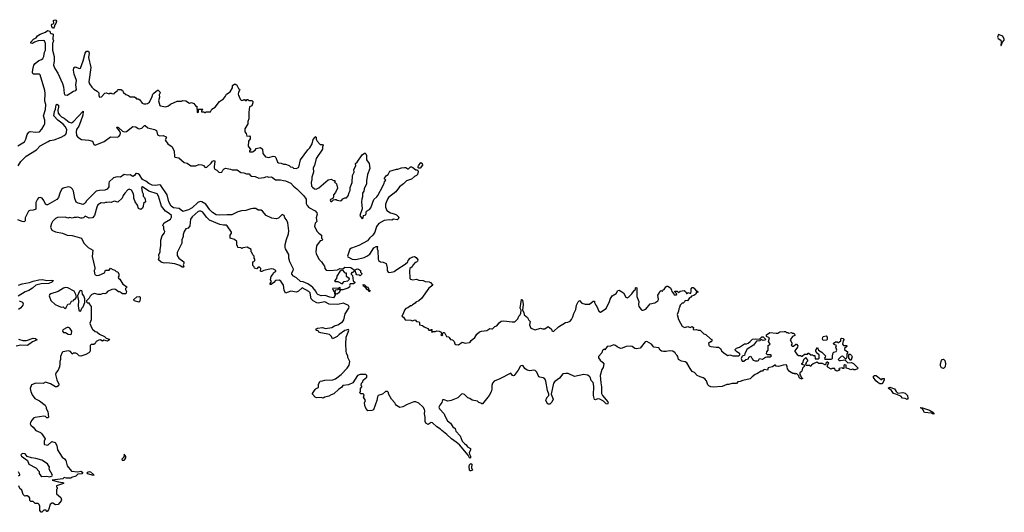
# Model space of a CAD drawing. Extents: x 2494106 to 2685573, y 758056 to 915185.
# Tile 179 of 256: x 2632770 to 2646377, y 809650 to 816466. Entities that reach past the tile are written whole.
import ezdxf

# ---------------------------------------------------------------- set-up
doc = ezdxf.new("R2010")
doc.units = 0

msp = doc.modelspace()

# ---------------------------------------------------------------- linework, layer by layer
at = {"layer": '0CON05XD'}
for points in [[(2633235, 816347), (2633225, 816351), (2633212, 816372), (2633209, 816391), (2633217, 816403), (2633242, 816415), (2633237, 816453), (2633256, 816466), (2633270, 816460), (2633278, 816445), (2633268, 816415), (2633254, 816396), (2633248, 816362), (2633235, 816347)], [(2632745, 814719), (2632836, 814775), (2632857, 814813), (2632872, 814878), (2632895, 814908), (2632915, 814918), (2632995, 814909), (2633044, 814916), (2633078, 814952), (2633110, 815005), (2633116, 815025), (2633116, 815074), (2633101, 815135), (2633126, 815225), (2633131, 815295), (2633118, 815338), (2633122, 815445), (2633117, 815485), (2633053, 815705), (2633044, 815714), (2632955, 815712), (2632948, 815735), (2632950, 815775), (2632964, 815836), (2632985, 815860), (2633035, 815900), (2633072, 815915), (2633089, 815931), (2633104, 815955), (2633114, 816016), (2633126, 816045), (2633126, 816135), (2633113, 816173), (2633095, 816178), (2633025, 816172), (2632973, 816157), (2632945, 816138), (2632923, 816143), (2632922, 816155), (2632962, 816198), (2632996, 816214), (2633018, 816245), (2633055, 816266), (2633125, 816292), (2633155, 816317), (2633186, 816306), (2633193, 816283), (2633203, 816273), (2633225, 816272), (2633232, 816265), (2633230, 816195), (2633236, 816175), (2633224, 816135), (2633222, 816045), (2633248, 815955), (2633248, 815895), (2633239, 815835), (2633255, 815793), (2633297, 815727), (2633361, 815585), (2633377, 815537), (2633384, 815445), (2633395, 815428), (2633425, 815423), (2633513, 815477), (2633545, 815488), (2633555, 815500), (2633548, 815565), (2633554, 815625), (2633522, 815712), (2633514, 815766), (2633519, 815801), (2633535, 815812), (2633595, 815791), (2633610, 815795), (2633646, 815895), (2633676, 816005), (2633695, 816032), (2633722, 816032), (2633731, 816005), (2633723, 815945), (2633753, 815805), (2633726, 815605), (2633735, 815578), (2633765, 815531), (2633795, 815503), (2633839, 815479), (2633862, 815455), (2633863, 815415), (2633875, 815392), (2633899, 815401), (2633945, 815448), (2633965, 815452), (2634005, 815440), (2634015, 815450), (2634035, 815450), (2634043, 815443), (2634065, 815440), (2634080, 815445), (2634080, 815455), (2634116, 815484), (2634125, 815498), (2634135, 815502), (2634175, 815500), (2634180, 815485), (2634195, 815480), (2634200, 815465), (2634235, 815430), (2634275, 815418), (2634295, 815398), (2634355, 815398), (2634376, 815386), (2634385, 815372), (2634405, 815370), (2634430, 815355), (2634463, 815313), (2634485, 815302), (2634515, 815302), (2634535, 815308), (2634562, 815325), (2634603, 815405), (2634610, 815435), (2634625, 815450), (2634675, 815492), (2634685, 815490), (2634706, 815466), (2634710, 815455), (2634697, 815425), (2634704, 815395), (2634690, 815345), (2634705, 815280), (2634715, 815272), (2634785, 815259), (2634826, 815274), (2634855, 815297), (2634945, 815341), (2635005, 815337), (2635025, 815347), (2635064, 815344), (2635115, 815312), (2635145, 815322), (2635175, 815308), (2635205, 815270), (2635218, 815268), (2635223, 815183), (2635240, 815185), (2635242, 815228), (2635295, 815230), (2635300, 815225), (2635282, 815208), (2635282, 815192), (2635315, 815190), (2635325, 815180), (2635335, 815180), (2635345, 815190), (2635408, 815192), (2635424, 815226), (2635472, 815258), (2635532, 815335), (2635585, 815373), (2635614, 815406), (2635628, 815435), (2635680, 815470), (2635712, 815525), (2635710, 815555), (2635745, 815580), (2635755, 815570), (2635768, 815568), (2635792, 815515), (2635807, 815505), (2635810, 815495), (2635794, 815465), (2635789, 815435), (2635792, 815415), (2635802, 815405), (2635817, 815367), (2635835, 815350), (2635857, 815353), (2635865, 815360), (2635875, 815360), (2635885, 815350), (2635905, 815350), (2635915, 815360), (2635925, 815360), (2635935, 815350), (2635978, 815348), (2635990, 815335), (2635990, 815315), (2635977, 815275)], [(2646335, 816110), (2646352, 816155), (2646377, 816185), (2646377, 816195), (2646355, 816238), (2646295, 816262), (2646283, 816223), (2646294, 816204), (2646327, 816185), (2646333, 816155), (2646330, 816110), (2646335, 816110)], [(2632747, 814445), (2632785, 814506), (2632861, 814579), (2633003, 814665), (2633055, 814720), (2633165, 814783), (2633185, 814793), (2633245, 814805), (2633345, 814843), (2633385, 814863), (2633407, 814883), (2633418, 814905), (2633420, 814945), (2633398, 814988), (2633372, 815022), (2633295, 815077), (2633244, 815135), (2633251, 815195), (2633264, 815226), (2633274, 815286), (2633285, 815296), (2633306, 815285), (2633306, 815255), (2633298, 815215), (2633303, 815175), (2633319, 815149), (2633350, 815120), (2633385, 815102), (2633455, 815049), (2633485, 815041), (2633511, 815055), (2633645, 815200), (2633641, 815145), (2633609, 815055), (2633585, 814995), (2633553, 814945), (2633549, 814915), (2633555, 814865), (2633575, 814839), (2633625, 814809), (2633727, 814797), (2633774, 814784), (2633795, 814739), (2633815, 814729), (2633937, 814783), (2634025, 814846), (2634115, 814843), (2634139, 814851), (2634159, 814875), (2634161, 814895), (2634148, 814928), (2634114, 814975), (2634118, 814982), (2634135, 814976), (2634193, 814923), (2634215, 814915), (2634245, 814920), (2634335, 814988), (2634375, 814986), (2634405, 814961), (2634425, 814956), (2634457, 814963), (2634495, 815001), (2634505, 815001), (2634540, 814970), (2634635, 814948), (2634660, 814935), (2634673, 814875), (2634685, 814867), (2634705, 814861), (2634755, 814863), (2634796, 814846), (2634800, 814835), (2634780, 814805), (2634783, 814795), (2634819, 814749), (2634877, 814707), (2634903, 814645), (2634908, 814575), (2634914, 814564), (2634967, 814555), (2635045, 814489), (2635085, 814480), (2635134, 814444), (2635205, 814446), (2635245, 814462), (2635285, 814460), (2635309, 814449), (2635335, 814420), (2635355, 814427), (2635418, 814482), (2635435, 814507), (2635457, 814517), (2635466, 814505), (2635456, 814435), (2635457, 814415), (2635465, 814400), (2635496, 814386), (2635522, 814355), (2635535, 814350), (2635563, 814357), (2635576, 814384), (2635596, 814404), (2635615, 814410), (2635685, 814398), (2635705, 814388), (2635775, 814387), (2635825, 814354), (2635869, 814349), (2635905, 814332), (2635942, 814332), (2635954, 814314), (2635975, 814301), (2636026, 814296), (2636075, 814272), (2636147, 814283), (2636185, 814297), (2636215, 814288), (2636245, 814291), (2636265, 814284), (2636305, 814250), (2636375, 814250), (2636415, 814239), (2636445, 814238), (2636518, 814205), (2636555, 814162), (2636602, 814125), (2636695, 814028), (2636728, 813985), (2636729, 813925), (2636743, 813893), (2636768, 813868), (2636853, 813823), (2636878, 813795), (2636882, 813775), (2636868, 813725), (2636878, 813675), (2636855, 813650), (2636844, 813604), (2636882, 813535), (2636902, 813512), (2636940, 813485), (2636942, 813442), (2636960, 813425), (2636945, 813412), (2636922, 813408), (2636872, 813338), (2636864, 813255), (2636869, 813225), (2636907, 813147), (2636941, 813115), (2636970, 813075), (2636983, 813055), (2636988, 813025), (2637005, 813002), (2637055, 812998), (2637163, 813003), (2637195, 813022), (2637235, 813020), (2637265, 813040), (2637344, 813036), (2637395, 813000), (2637435, 813019), (2637452, 813015), (2637478, 812998), (2637480, 812975), (2637500, 812955), (2637495, 812940), (2637475, 812920), (2637462, 812932), (2637430, 812935), (2637418, 812948), (2637405, 812990), (2637395, 812990), (2637375, 812970), (2637362, 812968), (2637350, 812955), (2637350, 812945), (2637367, 812927), (2637378, 812855), (2637400, 812835), (2637402, 812825), (2637385, 812812), (2637337, 812813), (2637328, 812795), (2637332, 812785), (2637330, 812765), (2637305, 812752), (2637235, 812730), (2637200, 812730), (2637200, 812715), (2637190, 812705), (2637190, 812695), (2637155, 812670), (2637142, 812672), (2637130, 812685), (2637132, 812728), (2637167, 812733), (2637175, 812740), (2637200, 812730), (2637200, 812755), (2637195, 812760), (2637175, 812750), (2637092, 812748), (2637110, 812705), (2637120, 812695), (2637120, 812675), (2637130, 812665), (2637130, 812655), (2637105, 812620), (2637055, 812628), (2636991, 812651), (2636935, 812647), (2636892, 812665), (2636875, 812678), (2636861, 812711), (2636821, 812761), (2636798, 812778), (2636750, 812810), (2636687, 812837), (2636651, 812845), (2636595, 812893), (2636555, 812916), (2636531, 812945), (2636530, 812965), (2636550, 812995), (2636556, 813016), (2636503, 813115), (2636489, 813165), (2636489, 813219), (2636445, 813294), (2636440, 813315), (2636438, 813355), (2636455, 813427), (2636484, 813505), (2636490, 813545), (2636474, 813654), (2636456, 813696), (2636436, 813725), (2636427, 813757), (2636395, 813770), (2636345, 813719), (2636315, 813711), (2636255, 813720), (2636175, 813756), (2636125, 813816), (2636105, 813831), (2636065, 813830), (2636035, 813852), (2635994, 813854), (2635965, 813851), (2635895, 813824), (2635835, 813823), (2635785, 813808), (2635700, 813765), (2635635, 813768), (2635525, 813760), (2635485, 813768), (2635435, 813797), (2635397, 813835), (2635344, 813914), (2635286, 813946), (2635265, 813949), (2635234, 813936), (2635155, 813863), (2635105, 813837), (2635025, 813810), (2634972, 813855), (2634895, 813865), (2634865, 813887), (2634833, 813945), (2634807, 814045), (2634722, 814172), (2634705, 814179), (2634640, 814170), (2634601, 814175), (2634555, 814199), (2634514, 814234), (2634465, 814255), (2634425, 814318), (2634405, 814335), (2634385, 814340), (2634373, 814337), (2634355, 814312), (2634335, 814298), (2634295, 814318), (2634255, 814313), (2634215, 814326), (2634165, 814286), (2634115, 814290), (2634065, 814277), (2634007, 814225), (2634001, 814205), (2634001, 814155), (2633977, 814123), (2633945, 814107), (2633875, 814105), (2633826, 814095), (2633695, 813961), (2633675, 813929), (2633645, 813910), (2633576, 813926), (2633552, 813942), (2633533, 813993), (2633513, 814095), (2633500, 814120), (2633475, 814146), (2633445, 814155), (2633373, 814137), (2633348, 814115), (2633325, 814066), (2633304, 814006), (2633282, 813978), (2633155, 813906), (2633144, 813904), (2633125, 813912), (2633104, 813965), (2633082, 813995), (2633055, 814007), (2633028, 814002), (2633014, 813985), (2632994, 813936), (2632992, 813845), (2632985, 813838), (2632955, 813830), (2632912, 813828), (2632891, 813815), (2632846, 813725), (2632844, 813685), (2632837, 813673), (2632825, 813668), (2632805, 813672), (2632745, 813699)], [(2635977, 815275), (2635948, 815262), (2635938, 815185), (2635937, 815095), (2635924, 815056), (2635923, 815027), (2635883, 814955), (2635883, 814913), (2635902, 814892), (2635910, 814855), (2635945, 814860), (2635956, 814846), (2635954, 814816), (2635930, 814785), (2635928, 814715), (2635962, 814665), (2635945, 814650), (2635945, 814640), (2635985, 814640), (2636025, 814662), (2636038, 814685), (2636097, 814697), (2636124, 814674), (2636128, 814615), (2636165, 814570), (2636215, 814561), (2636275, 814577), (2636295, 814572), (2636308, 814558), (2636333, 814495), (2636345, 814487), (2636385, 814482), (2636415, 814466), (2636445, 814468), (2636495, 814447), (2636511, 814431), (2636538, 814425), (2636555, 814411), (2636595, 814406), (2636629, 814425), (2636649, 814525), (2636750, 814665), (2636781, 814695), (2636812, 814748), (2636825, 814810), (2636850, 814835), (2636855, 814848), (2636865, 814840), (2636868, 814815), (2636882, 814785), (2636921, 814741), (2636955, 814738), (2636962, 814725), (2636953, 814705), (2636956, 814674), (2636866, 814545), (2636842, 814448), (2636826, 814415), (2636832, 814355), (2636808, 814285), (2636809, 814255), (2636798, 814215), (2636804, 814165), (2636815, 814150), (2636845, 814126), (2636865, 814122), (2636905, 814142), (2637035, 814250), (2637075, 814258), (2637105, 814240), (2637125, 814240), (2637130, 814235), (2637120, 814225), (2637123, 814213), (2637135, 814210), (2637150, 814195), (2637162, 814135), (2637132, 814075), (2637108, 814045), (2637106, 814014), (2637097, 813993), (2637065, 813980), (2637060, 813965), (2637072, 813952), (2637085, 813950), (2637108, 813972), (2637125, 813980), (2637145, 813980), (2637155, 813970), (2637205, 813960), (2637216, 813964), (2637234, 813986), (2637253, 813997), (2637265, 814002), (2637288, 814002), (2637311, 814029), (2637323, 814075), (2637339, 814105), (2637339, 814145), (2637363, 814215), (2637371, 814309), (2637393, 814355), (2637387, 814395), (2637413, 814445), (2637412, 814475), (2637434, 814496), (2637502, 814595), (2637535, 814620), (2637545, 814620), (2637555, 814610), (2637562, 814585), (2637562, 814525), (2637600, 814475), (2637607, 814405), (2637577, 814325), (2637561, 814235), (2637563, 814195), (2637530, 814125), (2637526, 814095), (2637508, 814065), (2637507, 814013), (2637496, 813985), (2637492, 813945), (2637502, 813848), (2637472, 813755), (2637505, 813710), (2637517, 813723), (2637520, 813755), (2637555, 813768), (2637564, 813816), (2637605, 813838), (2637623, 813865), (2637662, 813978), (2637705, 814014), (2637721, 814035), (2637788, 814162), (2637808, 814205), (2637810, 814225), (2637828, 814245), (2637810, 814265), (2637810, 814275), (2637840, 814310), (2637862, 814325), (2637885, 814372), (2637975, 814398), (2637995, 814398), (2638045, 814418), (2638087, 814423), (2638105, 814422), (2638135, 814402), (2638145, 814403), (2638172, 814428), (2638185, 814430), (2638205, 814422), (2638245, 814390), (2638268, 814388), (2638278, 814365), (2638268, 814325), (2638255, 814310), (2638225, 814297), (2638185, 814261), (2638115, 814238), (2638075, 814197), (2638017, 814153), (2637966, 814084), (2637867, 814005), (2637854, 813985), (2637826, 813914), (2637827, 813873), (2637842, 813825), (2637894, 813794), (2637945, 813781), (2637978, 813765), (2638008, 813735), (2638002, 813705), (2637985, 813699), (2637936, 813704), (2637915, 813694), (2637876, 813696), (2637805, 813687), (2637735, 813644), (2637700, 813605), (2637676, 813526), (2637650, 813485), (2637605, 813444), (2637575, 813406), (2637455, 813341), (2637355, 813305), (2637331, 813289), (2637300, 813195), (2637303, 813183), (2637365, 813154), (2637415, 813149), (2637532, 813178), (2637568, 813192), (2637608, 813222), (2637665, 813310), (2637695, 813328), (2637715, 813330), (2637720, 813325), (2637710, 813315), (2637710, 813295), (2637719, 813271), (2637724, 813155), (2637730, 813135), (2637755, 813117), (2637795, 813110), (2637833, 813093), (2637846, 813035), (2637847, 812995), (2637864, 812974), (2637885, 812967), (2637945, 812980), (2637980, 813010), (2638098, 813085), (2638132, 813115), (2638138, 813135), (2638165, 813168), (2638204, 813186), (2638225, 813190), (2638250, 813175), (2638270, 813145), (2638268, 813125), (2638255, 813112), (2638234, 813106), (2638202, 813068), (2638193, 813047), (2638163, 813025), (2638156, 812995), (2638160, 812885), (2638170, 812875), (2638205, 812866), (2638254, 812876), (2638285, 812863), (2638346, 812856), (2638375, 812842), (2638429, 812839), (2638449, 812829), (2638478, 812795), (2638425, 812750), (2638323, 812607), (2638284, 812576), (2638245, 812558), (2638237, 812543), (2638197, 812523), (2638185, 812508), (2638170, 812505), (2638135, 812480), (2638105, 812468), (2638088, 812445), (2638070, 812395), (2638052, 812365), (2638075, 812348), (2638095, 812312), (2638175, 812310), (2638195, 812300), (2638235, 812313), (2638255, 812292), (2638287, 812287), (2638296, 812276), (2638295, 812242), (2638337, 812237), (2638360, 812215), (2638410, 812195), (2638425, 812172), (2638445, 812170), (2638455, 812180), (2638468, 812178), (2638460, 812165), (2638465, 812140), (2638475, 812150), (2638515, 812150), (2638535, 812160), (2638565, 812158), (2638586, 812146), (2638598, 812128), (2638600, 812115), (2638592, 812105), (2638605, 812090), (2638618, 812105), (2638610, 812115), (2638612, 812128), (2638625, 812140), (2638635, 812138), (2638645, 812130), (2638670, 812085), (2638697, 812077), (2638707, 812067), (2638725, 812042), (2638750, 812035), (2638772, 812015), (2638783, 811983), (2638795, 811970), (2638835, 811968), (2638885, 812003), (2638925, 811992), (2638985, 812000), (2638996, 812004), (2639011, 812029), (2639062, 812068), (2639088, 812115), (2639124, 812146), (2639152, 812158), (2639225, 812168), (2639265, 812193), (2639295, 812187), (2639305, 812190), (2639335, 812220), (2639365, 812232), (2639395, 812272), (2639425, 812296), (2639455, 812301), (2639575, 812284), (2639614, 812286), (2639652, 812325), (2639667, 812365), (2639686, 812384), (2639694, 812405), (2639699, 812445), (2639686, 812475), (2639705, 812593), (2639715, 812593), (2639719, 812585), (2639728, 812525), (2639719, 812445), (2639738, 812415), (2639742, 812382), (2639786, 812346), (2639807, 812307), (2639825, 812290), (2639813, 812245), (2639835, 812200), (2639894, 812174), (2639965, 812196), (2639995, 812189), (2640025, 812187), (2640075, 812223), (2640118, 812185), (2640125, 812160), (2640145, 812152), (2640215, 812217), (2640313, 812277), (2640345, 812280), (2640375, 812296), (2640395, 812316), (2640415, 812353), (2640428, 812402), (2640456, 812456), (2640464, 812516), (2640486, 812564), (2640505, 812582), (2640540, 812545), (2640585, 812528), (2640645, 812531), (2640695, 812570), (2640715, 812570), (2640714, 812554), (2640730, 812515), (2640746, 812496), (2640775, 812432), (2640795, 812421), (2640875, 812471), (2640922, 812568), (2640931, 812599), (2640959, 812645), (2641011, 812679), (2641035, 812718), (2641055, 812722), (2641112, 812685), (2641145, 812628), (2641165, 812618), (2641182, 812625), (2641230, 812675), (2641265, 812722), (2641278, 812732), (2641280, 812755), (2641285, 812760), (2641300, 812755), (2641297, 812637), (2641326, 812566), (2641323, 812525), (2641328, 812498), (2641357, 812457), (2641368, 812448), (2641385, 812448), (2641425, 812463), (2641484, 812536), (2641545, 812550), (2641588, 812575), (2641597, 812595), (2641589, 812655), (2641607, 812683), (2641614, 812706), (2641635, 812718), (2641655, 812710), (2641662, 812728), (2641678, 812732), (2641701, 812769), (2641715, 812778), (2641725, 812778), (2641762, 812755), (2641778, 812725), (2641780, 812705), (2641810, 812675), (2641815, 812660), (2641845, 812660), (2641850, 812665), (2641848, 812678), (2641822, 812702), (2641825, 812710), (2641855, 812708), (2641875, 812690), (2641898, 812712), (2641953, 812717), (2641970, 812705), (2641985, 812680), (2641995, 812680), (2642005, 812690), (2642031, 812681), (2642045, 812683), (2642051, 812705), (2642048, 812742), (2642065, 812760), (2642075, 812760), (2642090, 812750), (2642115, 812718), (2642135, 812710), (2642140, 812695), (2642135, 812690), (2642125, 812700), (2642113, 812667), (2642085, 812650), (2642055, 812642), (2642044, 812626), (2642025, 812620), (2642000, 812575), (2641965, 812580), (2641960, 812565), (2641940, 812545), (2641925, 812542), (2641898, 812515), (2641890, 812485), (2641877, 812465), (2641873, 812435), (2641857, 812385), (2641875, 812320), (2641902, 812268)], [(2638285, 814410), (2638272, 814425), (2638280, 814445), (2638315, 814488), (2638332, 814475), (2638338, 814455), (2638305, 814412), (2638285, 814410)], [(2638605, 810781), (2638585, 810801), (2638533, 810833), (2638475, 810888), (2638455, 810891), (2638415, 810864), (2638383, 810885), (2638374, 810905), (2638374, 810966), (2638364, 811015), (2638370, 811055), (2638366, 811075), (2638346, 811106), (2638285, 811162), (2638245, 811180), (2638215, 811178), (2638125, 811143), (2638065, 811110), (2638025, 811101), (2637978, 811128), (2637963, 811145), (2637956, 811166), (2637907, 811215), (2637868, 811288), (2637867, 811307), (2637855, 811320), (2637825, 811320), (2637785, 811287), (2637725, 811268), (2637715, 811250), (2637707, 811195), (2637661, 811069), (2637635, 811057), (2637580, 811055), (2637552, 811092), (2637538, 811128), (2637537, 811165), (2637548, 811195), (2637520, 811245), (2637530, 811275), (2637515, 811290), (2637485, 811290), (2637470, 811305), (2637480, 811325), (2637480, 811365), (2637500, 811385), (2637500, 811395), (2637490, 811405), (2637492, 811435), (2637510, 811455), (2637515, 811480), (2637550, 811505), (2637568, 811515), (2637566, 811545), (2637555, 811557), (2637475, 811556), (2637438, 811545), (2637376, 811444), (2637314, 811416), (2637235, 811406), (2637218, 811375), (2637182, 811355), (2637109, 811291), (2637073, 811277), (2637044, 811256), (2636988, 811242), (2636965, 811228), (2636935, 811238), (2636870, 811235), (2636855, 811242), (2636818, 811285), (2636818, 811295), (2636851, 811349), (2636865, 811362), (2636900, 811375), (2636898, 811422), (2636924, 811466), (2636955, 811468), (2636985, 811480), (2637096, 811484), (2637135, 811497), (2637214, 811555), (2637296, 811645), (2637322, 811685), (2637332, 811735), (2637305, 811790), (2637303, 811815), (2637287, 811847), (2637280, 811885), (2637279, 811975), (2637281, 812075), (2637317, 812167), (2637315, 812178), (2637265, 812166), (2637185, 812112), (2637156, 812084), (2637095, 812050), (2637080, 812085), (2637050, 812110), (2636930, 812135), (2636904, 812144), (2636895, 812160), (2636870, 812165), (2636862, 812175), (2636871, 812189), (2636885, 812198), (2636955, 812206), (2636995, 812193), (2637085, 812209), (2637121, 812229), (2637166, 812244), (2637229, 812285), (2637251, 812315), (2637266, 812395), (2637317, 812473), (2637321, 812495), (2637313, 812513), (2637246, 812546), (2637165, 812527), (2637045, 812530), (2636985, 812563), (2636895, 812544), (2636875, 812548), (2636826, 812576), (2636799, 812605), (2636792, 812625), (2636786, 812686), (2636765, 812707), (2636675, 812756), (2636622, 812708), (2636596, 812694), (2636515, 812710), (2636445, 812683), (2636424, 812725), (2636414, 812795), (2636379, 812849), (2636355, 812863), (2636305, 812857), (2636281, 812829), (2636245, 812803), (2636233, 812803), (2636232, 812815), (2636248, 812845), (2636237, 812867), (2636243, 812915), (2636263, 812935), (2636281, 812969), (2636308, 812985), (2636308, 812998), (2636276, 813016), (2636245, 813019), (2636143, 812997), (2636115, 812980), (2636105, 812980), (2636100, 812985), (2636102, 813022), (2636085, 813042), (2636065, 813042), (2636045, 813020), (2636015, 813030), (2636010, 813045), (2635990, 813065), (2635990, 813115), (2636005, 813120), (2636020, 813135), (2636020, 813155), (2636010, 813165), (2636010, 813195), (2635990, 813215), (2635980, 813245), (2635970, 813255), (2635970, 813285), (2635915, 813318), (2635855, 813310), (2635845, 813302), (2635825, 813310), (2635785, 813312), (2635780, 813335), (2635770, 813345), (2635770, 813395), (2635740, 813425), (2635680, 813445), (2635678, 813485), (2635697, 813513), (2635698, 813525), (2635638, 813615), (2635623, 813623), (2635585, 813621), (2635534, 813634), (2635391, 813691), (2635352, 813732), (2635301, 813801), (2635275, 813819), (2635255, 813819), (2635235, 813810), (2635155, 813740), (2635131, 813705), (2635123, 813615), (2635097, 813583), (2635068, 813572), (2635042, 813535), (2635029, 813495), (2635030, 813465), (2635012, 813418), (2635010, 813375), (2634947, 813245), (2634948, 813205), (2634967, 813167), (2635038, 813115), (2635039, 813091), (2635030, 813075), (2635040, 813045), (2635035, 813040), (2635015, 813042), (2634985, 813063), (2634915, 813086), (2634805, 813104), (2634775, 813097), (2634751, 813101), (2634725, 813110), (2634690, 813145), (2634698, 813175), (2634692, 813215), (2634712, 813255), (2634710, 813285), (2634720, 813335), (2634722, 813415), (2634740, 813475), (2634770, 813515), (2634777, 813535), (2634762, 813565), (2634762, 813602), (2634755, 813610), (2634748, 813625), (2634768, 813655), (2634855, 813707), (2634869, 813735), (2634866, 813755), (2634835, 813784), (2634786, 813816), (2634728, 813888), (2634689, 814025), (2634671, 814055), (2634554, 814094), (2634465, 814152), (2634452, 814145), (2634461, 814085), (2634477, 814055), (2634478, 814025), (2634497, 814005), (2634503, 813985), (2634508, 813945), (2634482, 813925), (2634475, 813880), (2634465, 813860), (2634445, 813840), (2634410, 813855), (2634398, 813898), (2634364, 813944), (2634347, 813995), (2634346, 814035), (2634338, 814068), (2634315, 814107), (2634285, 814123), (2634265, 814113), (2634225, 814067), (2634201, 814035), (2634188, 813995), (2634125, 813940), (2634075, 813954), (2634035, 813939), (2634005, 813943), (2633975, 813936), (2633955, 813939), (2633931, 813929), (2633895, 813932), (2633875, 813920), (2633852, 813905), (2633836, 813874), (2633802, 813758), (2633775, 813723), (2633732, 813722), (2633675, 813748), (2633654, 813726), (2633635, 813720), (2633615, 813720), (2633575, 813733), (2633555, 813727), (2633525, 813730), (2633495, 813720), (2633465, 813727), (2633435, 813720), (2633405, 813733), (2633292, 813728), (2633265, 813717), (2633224, 813675), (2633208, 813645), (2633194, 813595), (2633216, 813556), (2633263, 813533), (2633361, 813511), (2633425, 813483), (2633495, 813480), (2633625, 813442), (2633655, 813373), (2633717, 813315), (2633780, 813275), (2633772, 813188), (2633807, 813035), (2633808, 813015), (2633800, 812995), (2633803, 812955), (2633815, 812938), (2633835, 812928), (2633867, 812933), (2633940, 812965), (2633955, 813000), (2634008, 813002), (2634025, 813030), (2634058, 813008), (2634085, 813000), (2634103, 812983), (2634128, 812978), (2634142, 812945), (2634142, 812918), (2634132, 812905), (2634135, 812890), (2634152, 812875), (2634197, 812807), (2634246, 812776), (2634252, 812765), (2634232, 812745), (2634230, 812735), (2634244, 812704), (2634243, 812685), (2634235, 812672), (2634192, 812672), (2634172, 812685), (2634165, 812698), (2634155, 812702), (2634135, 812700), (2634095, 812732), (2634075, 812737), (2634045, 812732), (2633985, 812707), (2633965, 812683), (2633945, 812673), (2633925, 812677), (2633885, 812663), (2633855, 812662), (2633805, 812677), (2633768, 812662), (2633745, 812640), (2633728, 812612), (2633692, 812578), (2633692, 812562), (2633705, 812550), (2633728, 812548), (2633730, 812535), (2633756, 812496), (2633757, 812315), (2633740, 812265), (2633756, 812216), (2633777, 812185), (2633815, 812152), (2633835, 812147), (2633874, 812114), (2633940, 812085), (2633965, 812060), (2634005, 812048), (2634012, 812035), (2633985, 812018), (2633935, 812030), (2633915, 812020), (2633905, 812021), (2633885, 812037), (2633865, 812034), (2633826, 812014), (2633812, 811988), (2633793, 811973), (2633758, 811972), (2633743, 811957), (2633743, 811893), (2633738, 811872), (2633725, 811857), (2633685, 811834), (2633615, 811810), (2633594, 811814), (2633565, 811843), (2633545, 811853), (2633508, 811852), (2633495, 811840), (2633488, 811858), (2633473, 811873), (2633443, 811883), (2633368, 811872), (2633355, 811860), (2633334, 811806), (2633336, 811765), (2633324, 811735), (2633326, 811705), (2633320, 811665), (2633302, 811615), (2633274, 811586), (2633264, 811556), (2633284, 811485), (2633309, 811425), (2633305, 811402), (2633285, 811387), (2633265, 811387), (2633195, 811428), (2633125, 811450), (2633095, 811433), (2632995, 811437), (2632934, 811416), (2632917, 811365), (2632925, 811320), (2632944, 811275), (2632980, 811225), (2633042, 811192), (2633120, 811135), (2633137, 811105), (2633137, 811085), (2633160, 811045), (2633163, 811007), (2633170, 810965), (2633162, 810958), (2633145, 810958), (2633125, 810978), (2633105, 810981), (2632985, 810964), (2632965, 810956), (2632936, 810925), (2632921, 810895), (2632916, 810875), (2632922, 810855), (2632958, 810828), (2632994, 810784), (2633056, 810756), (2633076, 810736), (2633122, 810665), (2633110, 810635), (2633107, 810595), (2633115, 810587), (2633160, 810580), (2633215, 810630), (2633258, 810618), (2633283, 810575), (2633294, 810515), (2633359, 810415), (2633390, 810390), (2633407, 810365), (2633428, 810295), (2633485, 810218), (2633575, 810212), (2633615, 810220), (2633640, 810205), (2633640, 810195), (2633628, 810182), (2633573, 810177), (2633545, 810152), (2633488, 810132), (2633475, 810122), (2633415, 810123), (2633385, 810130), (2633365, 810114), (2633220, 810095), (2633305, 810070), (2633360, 810065), (2633380, 810055), (2633362, 810045)], [(2637225, 812810), (2637255, 812842), (2637305, 812852), (2637330, 812875), (2637325, 812890), (2637315, 812890), (2637288, 812915), (2637288, 812958), (2637265, 812960), (2637260, 812975), (2637235, 813000), (2637213, 812997), (2637195, 812980), (2637153, 812917), (2637150, 812885), (2637120, 812855), (2637133, 812843), (2637165, 812842), (2637225, 812810)], [(2632754, 812794), (2632805, 812812), (2632905, 812829), (2632955, 812848), (2633035, 812867), (2633085, 812871), (2633145, 812858), (2633214, 812864), (2633237, 812857), (2633216, 812835), (2633175, 812818), (2633065, 812812), (2632995, 812795), (2632948, 812752), (2632895, 812721), (2632845, 812702), (2632750, 812640)], [(2633395, 812472), (2633412, 812485), (2633435, 812528), (2633467, 812533), (2633485, 812570), (2633518, 812582), (2633520, 812595), (2633535, 812600), (2633553, 812625), (2633548, 812665), (2633525, 812712), (2633436, 812756), (2633405, 812759), (2633375, 812752), (2633300, 812705), (2633200, 812675), (2633182, 812658), (2633178, 812645), (2633202, 812582), (2633262, 812525), (2633345, 812490), (2633372, 812492), (2633395, 812472)], [(2637605, 812700), (2637590, 812715), (2637590, 812730), (2637575, 812730), (2637550, 812760), (2637521, 812781), (2637515, 812800), (2637536, 812796), (2637562, 812772), (2637578, 812765), (2637590, 812745), (2637590, 812730), (2637607, 812725), (2637605, 812700)], [(2633605, 812432), (2633615, 812440), (2633630, 812475), (2633647, 812495), (2633670, 812555), (2633668, 812605), (2633658, 812645), (2633638, 812668), (2633633, 812705), (2633627, 812715), (2633615, 812719), (2633595, 812708), (2633570, 812645), (2633581, 812575), (2633576, 812505), (2633588, 812448), (2633605, 812432)], [(2634415, 812558), (2634355, 812577), (2634347, 812585), (2634347, 812595), (2634390, 812630), (2634427, 812637), (2634437, 812627), (2634437, 812607), (2634428, 812572), (2634415, 812558)], [(2632765, 812578), (2632808, 812558), (2632819, 812535), (2632812, 812515), (2632785, 812479), (2632755, 812456)], [(2633475, 812110), (2633485, 812120), (2633490, 812155), (2633465, 812199), (2633445, 812208), (2633425, 812206), (2633368, 812175), (2633362, 812155), (2633375, 812140), (2633405, 812138), (2633440, 812115), (2633475, 812110)], [(2641902, 812268), (2641925, 812228), (2641955, 812207), (2642005, 812220), (2642035, 812208), (2642065, 812220), (2642080, 812205), (2642078, 812185), (2642085, 812173), (2642125, 812178), (2642145, 812170), (2642175, 812170), (2642225, 812120), (2642251, 812111), (2642315, 812050), (2642335, 812040), (2642335, 812020), (2642325, 812010), (2642315, 812010), (2642290, 811985), (2642292, 811965), (2642300, 811955), (2642320, 811945), (2642395, 811933), (2642427, 811937), (2642456, 811916), (2642470, 811885), (2642505, 811850), (2642555, 811822), (2642585, 811828), (2642625, 811817), (2642710, 811815), (2642722, 811828), (2642720, 811845), (2642674, 811874), (2642658, 811895), (2642658, 811905), (2642675, 811922), (2642717, 811933), (2642785, 811982), (2642815, 811982), (2642835, 811992), (2642866, 812014), (2642895, 812048), (2642945, 812052), (2642992, 812048), (2643025, 812080), (2643045, 812080), (2643077, 812047), (2643070, 812030), (2643045, 812028), (2643015, 812040), (2643000, 812025), (2642952, 812018), (2642912, 811965), (2642821, 811909), (2642793, 811847), (2642788, 811822), (2642763, 811817), (2642749, 811801), (2642742, 811778), (2642744, 811764), (2642755, 811743), (2642775, 811743), (2642805, 811764), (2642840, 811775), (2642848, 811795), (2642862, 811808), (2642875, 811810), (2642892, 811772), (2642906, 811756), (2642935, 811744), (2642964, 811744), (2642979, 811751), (2642995, 811780), (2643035, 811770), (2643075, 811798), (2643095, 811802), (2643145, 811800), (2643160, 811815), (2643148, 811828), (2643105, 811830), (2643090, 811845), (2643095, 811870), (2643112, 811895), (2643113, 811957), (2643140, 811975), (2643120, 812015), (2643130, 812065), (2643090, 812085), (2643090, 812105), (2643135, 812139), (2643225, 812128), (2643245, 812130), (2643275, 812148), (2643335, 812152), (2643352, 812152), (2643365, 812140), (2643387, 812137), (2643395, 812130), (2643435, 812138), (2643445, 812130), (2643465, 812130), (2643475, 812120), (2643480, 812095), (2643450, 812085), (2643418, 812035), (2643442, 811995), (2643440, 811975), (2643430, 811965), (2643445, 811950), (2643465, 811948), (2643495, 811978), (2643506, 811976), (2643522, 811955), (2643520, 811935), (2643480, 811885), (2643480, 811875), (2643512, 811832), (2643532, 811822), (2643562, 811822), (2643575, 811810), (2643585, 811810), (2643615, 811840), (2643655, 811840), (2643665, 811850), (2643675, 811850), (2643705, 811830), (2643725, 811830), (2643735, 811820), (2643758, 811818), (2643762, 811772), (2643805, 811772), (2643817, 811783), (2643820, 811795), (2643817, 811827), (2643780, 811855), (2643780, 811865), (2643770, 811875), (2643772, 811895), (2643795, 811930), (2643810, 811895), (2643856, 811866), (2643907, 811817), (2643900, 811795), (2643890, 811785), (2643895, 811770), (2643985, 811770), (2644002, 811778), (2644002, 811815), (2644013, 811857), (2644023, 811867), (2644053, 811877), (2644060, 811895), (2644050, 811935), (2644058, 811958), (2644025, 811970), (2644013, 811987), (2644045, 812010), (2644065, 812010), (2644075, 812000), (2644085, 812000), (2644118, 812022), (2644118, 812052), (2644125, 812060), (2644150, 812055), (2644160, 812045), (2644160, 812035), (2644150, 812025), (2644140, 811975), (2644155, 811960), (2644195, 811960), (2644200, 811955), (2644200, 811945), (2644170, 811915), (2644170, 811905), (2644195, 811880), (2644210, 811875), (2644210, 811855), (2644200, 811845), (2644200, 811795), (2644185, 811770), (2644150, 811805), (2644135, 811810), (2644120, 811805), (2644080, 811765), (2644095, 811752), (2644115, 811750), (2644175, 811760), (2644215, 811718), (2644265, 811722), (2644291, 811711), (2644358, 811645), (2644350, 811635), (2644315, 811623), (2644295, 811622), (2644285, 811630), (2644255, 811623), (2644227, 811637), (2644193, 811643), (2644192, 811685), (2644175, 811692), (2644158, 811682), (2644158, 811642), (2644145, 811640), (2644135, 811650), (2644095, 811640), (2644090, 811635), (2644100, 811625), (2644100, 811615), (2644064, 811604), (2644040, 811615), (2644035, 811640), (2643995, 811640), (2643985, 811632), (2643942, 811652), (2643940, 811665), (2643930, 811675), (2643950, 811715), (2643935, 811728), (2643923, 811727), (2643910, 811715), (2643905, 811690), (2643895, 811690), (2643865, 811710), (2643815, 811710), (2643785, 811728), (2643734, 811706), (2643710, 811685), (2643705, 811670), (2643685, 811682), (2643643, 811683), (2643630, 811695), (2643642, 811715), (2643643, 811727), (2643660, 811745), (2643660, 811755), (2643635, 811790), (2643602, 811758), (2643588, 811712), (2643570, 811705), (2643605, 811690), (2643620, 811675), (2643587, 811643), (2643578, 811602), (2643565, 811590), (2643555, 811590), (2643550, 811575), (2643550, 811555), (2643560, 811545), (2643572, 811512), (2643590, 811505), (2643585, 811492), (2643555, 811500), (2643540, 811515), (2643538, 811538), (2643508, 811568), (2643495, 811570), (2643485, 811560), (2643475, 811570), (2643455, 811570), (2643407, 811597), (2643382, 811635), (2643378, 811665), (2643365, 811690), (2643322, 811688), (2643255, 811669), (2643225, 811672), (2643216, 811686), (2643205, 811688), (2643175, 811662), (2643134, 811656), (2643115, 811647), (2643102, 811618), (2643064, 811626), (2643043, 811617), (2643035, 811602), (2643018, 811602), (2642956, 811564), (2642935, 811558), (2642890, 811525), (2642876, 811504), (2642865, 811498), (2642765, 811476), (2642725, 811458), (2642696, 811454), (2642674, 811434), (2642615, 811434), (2642565, 811418), (2642543, 811417), (2642478, 811392), (2642355, 811381), (2642322, 811385), (2642295, 811398), (2642280, 811415), (2642259, 811469), (2642237, 811497), (2642213, 811513), (2642175, 811523), (2642132, 811545), (2642095, 811583), (2642065, 811598), (2642035, 811642), (2641988, 811718), (2641965, 811730), (2641915, 811742), (2641872, 811765), (2641867, 811805), (2641858, 811818), (2641837, 811837), (2641826, 811856), (2641798, 811878), (2641745, 811884), (2641705, 811874), (2641666, 811874), (2641640, 811880), (2641621, 811895), (2641604, 811924), (2641534, 811934), (2641499, 811975), (2641435, 812012), (2641412, 812008), (2641345, 811920), (2641295, 811910), (2641272, 811915), (2641236, 811946), (2641205, 811951), (2641152, 811945), (2641095, 811920), (2641075, 811918), (2641028, 811938), (2641005, 811960), (2640975, 811967), (2640935, 811950), (2640887, 811943), (2640855, 811900), (2640843, 811907), (2640825, 811890), (2640814, 811856), (2640767, 811805), (2640769, 811789), (2640794, 811755), (2640830, 811725), (2640844, 811704), (2640834, 811655), (2640814, 811625), (2640791, 811545), (2640802, 811442), (2640811, 811385), (2640809, 811295), (2640825, 811267), (2640898, 811178), (2640902, 811165), (2640892, 811148), (2640875, 811150), (2640836, 811186), (2640785, 811214), (2640755, 811219), (2640725, 811208), (2640715, 811210), (2640701, 811265), (2640704, 811395), (2640696, 811446), (2640666, 811476), (2640655, 811520), (2640642, 811535), (2640615, 811549), (2640565, 811556), (2640435, 811531), (2640349, 811569), (2640315, 811573), (2640278, 811565), (2640232, 811505), (2640165, 811462), (2640146, 811435), (2640116, 811285), (2640142, 811215), (2640123, 811175), (2640095, 811147), (2640070, 811145), (2640040, 811195), (2640044, 811215), (2640064, 811246), (2640083, 811267), (2640084, 811285), (2640062, 811335), (2640041, 811465), (2640025, 811498), (2640005, 811512), (2639959, 811519), (2639946, 811526), (2639915, 811591), (2639895, 811612), (2639875, 811617), (2639818, 811608), (2639785, 811616), (2639752, 811642), (2639726, 811676), (2639715, 811681), (2639695, 811676), (2639685, 811666), (2639658, 811615), (2639605, 811542), (2639595, 811538), (2639582, 811542), (2639555, 811577), (2639405, 811496), (2639328, 811465), (2639304, 811435), (2639296, 811405), (2639296, 811354), (2639284, 811316), (2639257, 811265), (2639167, 811153), (2639155, 811150), (2639142, 811162), (2639115, 811170), (2639095, 811188), (2639024, 811204), (2638990, 811225), (2638965, 811232), (2638915, 811282), (2638895, 811289), (2638874, 811286), (2638824, 811236), (2638734, 811196), (2638685, 811189), (2638635, 811208), (2638615, 811208), (2638605, 811168), (2638575, 811133), (2638564, 811104), (2638573, 811083), (2638634, 811015), (2638644, 810984), (2638682, 810915), (2638724, 810884), (2638755, 810833), (2638788, 810808), (2638799, 810775), (2638855, 810708), (2638884, 810635), (2638915, 810602), (2638942, 810585), (2638958, 810555), (2638998, 810535), (2638999, 810515), (2638982, 810475), (2638984, 810454), (2638998, 810425), (2638998, 810402), (2638995, 810398), (2638985, 810402), (2638969, 810439), (2638846, 810585), (2638803, 810623), (2638735, 810666), (2638675, 810726), (2638605, 810781)], [(2632755, 812048), (2632815, 812028), (2632865, 812028), (2632955, 812061), (2632988, 812055), (2633010, 812035), (2632945, 812008), (2632880, 811960), (2632785, 811961), (2632720, 811950)], [(2643875, 812028), (2643862, 812045), (2643868, 812075), (2643875, 812082), (2643915, 812090), (2643928, 812075), (2643930, 812045), (2643925, 812032), (2643875, 812028)], [(2644255, 811750), (2644230, 811785), (2644230, 811835), (2644235, 811840), (2644245, 811840), (2644265, 811820), (2644272, 811802), (2644267, 811773), (2644255, 811750)], [(2645535, 811640), (2645510, 811650), (2645493, 811675), (2645493, 811705), (2645508, 811752), (2645518, 811765), (2645535, 811771), (2645555, 811752), (2645563, 811707), (2645560, 811665), (2645535, 811640)], [(2644685, 811427), (2644657, 811427), (2644627, 811447), (2644601, 811471), (2644570, 811515), (2644570, 811535), (2644585, 811542), (2644605, 811542), (2644675, 811490), (2644685, 811490), (2644695, 811500), (2644715, 811500), (2644718, 811485), (2644695, 811433), (2644685, 811427)], [(2645035, 811212), (2645005, 811227), (2644968, 811228), (2644945, 811258), (2644877, 811287), (2644845, 811292), (2644816, 811336), (2644772, 811368), (2644795, 811380), (2644857, 811357), (2644870, 811345), (2644881, 811321), (2644905, 811300), (2644975, 811310), (2645005, 811300), (2645040, 811265), (2645042, 811225), (2645035, 811212)], [(2645405, 811010), (2645385, 811012), (2645372, 811022), (2645275, 811030), (2645253, 811073), (2645238, 811088), (2645220, 811095), (2645225, 811100), (2645247, 811097), (2645342, 811062), (2645390, 811035), (2645405, 811020), (2645405, 811010)], [(2633185, 810141), (2633218, 810155), (2633222, 810165), (2633178, 810245), (2633180, 810275), (2633155, 810323), (2633075, 810371), (2632995, 810397), (2632935, 810406), (2632875, 810424), (2632845, 810459), (2632815, 810464), (2632793, 810455), (2632787, 810445), (2632797, 810425), (2632877, 810367), (2632896, 810316), (2632993, 810265), (2633038, 810215), (2633041, 810185), (2633061, 810155), (2633075, 810148), (2633139, 810149), (2633185, 810141)], [(2634185, 810374), (2634215, 810374), (2634225, 810380), (2634237, 810405), (2634235, 810422), (2634215, 810456), (2634207, 810413), (2634182, 810385), (2634185, 810374)], [(2638995, 810224), (2638986, 810235), (2638981, 810285), (2638985, 810307), (2639005, 810327), (2639016, 810315), (2639012, 810265), (2639027, 810235), (2639005, 810224), (2638995, 810224)], [(2632752, 810155), (2632770, 810165), (2632773, 810175), (2632755, 810210)], [(2633785, 810159), (2633713, 810183), (2633704, 810195), (2633707, 810205), (2633734, 810214), (2633750, 810210), (2633788, 810175), (2633793, 810165), (2633785, 810159)], [(2633362, 810045), (2633280, 810015), (2633280, 810005), (2633290, 809995), (2633290, 809975), (2633280, 809965), (2633280, 809905), (2633340, 809855), (2633350, 809825), (2633345, 809810), (2633302, 809758), (2633265, 809752), (2633227, 809777), (2633213, 809777), (2633192, 809758), (2633167, 809683), (2633148, 809662), (2633142, 809662), (2633135, 809680), (2633105, 809680), (2633075, 809650), (2633065, 809650), (2633050, 809675), (2633050, 809735), (2633038, 809758), (2633025, 809770), (2632985, 809770), (2632955, 809800), (2632922, 809802), (2632910, 809815), (2632910, 809845), (2632895, 809870), (2632885, 809870), (2632875, 809880), (2632855, 809880), (2632842, 809872), (2632820, 809895), (2632800, 809955), (2632772, 809982), (2632760, 810015)]]:
    msp.add_lwpolyline(points, dxfattribs=at)

doc.saveas('drawing.dxf')
